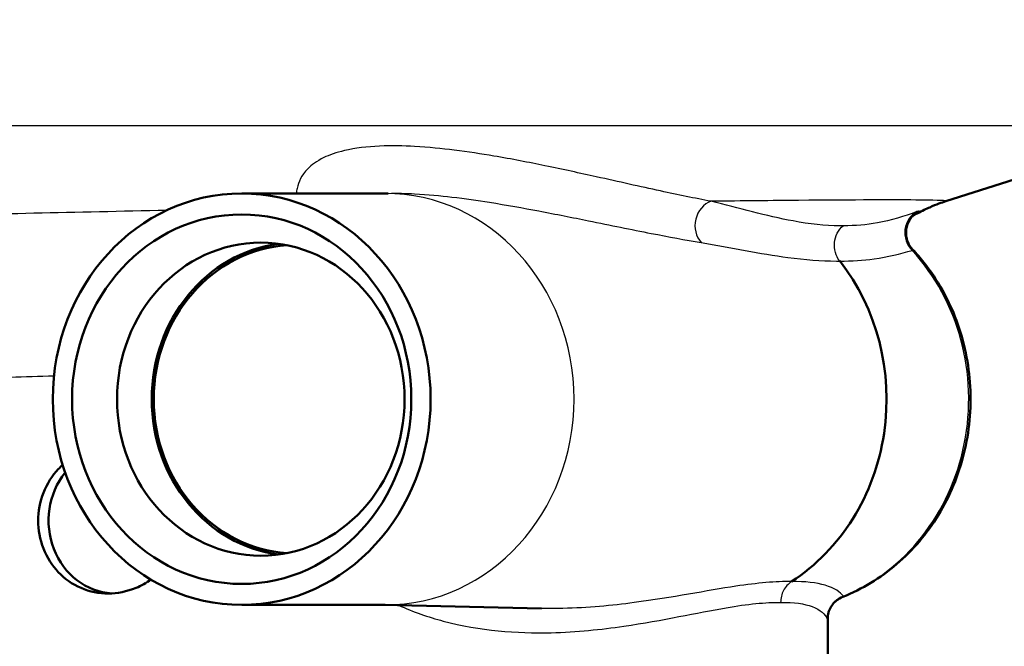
# Model space of a CAD drawing. Header units: millimetres. Extents: x 100 to 2000, y 93 to 2870.
# Tile 16 of 36: x 645 to 685, y 1509 to 1535. Entities that reach past the tile are written whole.
import ezdxf

# ---------------------------------------------------------------- set-up
doc = ezdxf.new("R2010")
doc.units = ezdxf.units.MM
doc.header["$LTSCALE"] = 10
for name, color, linetype, lineweight in [('Dimensions(ISO)', 7, 'Continuous', 25), ('Visible Edges(ISO)', 7, 'Continuous', 50), ('Visible Tangent Edges(ISO)', 7, 'Continuous', 25)]:
    doc.layers.add(name, color=color, linetype=linetype, lineweight=lineweight)
doc.styles.add('Text_3.5mm', font='arial.ttf', dxfattribs={"width": 0.9})
doc.dimstyles.new('KS-STANDARD', dxfattribs={"dimscale": 10, "dimtxt": 3.5, "dimasz": 2.5, "dimexe": 3.175, "dimexo": 0, "dimgap": 0.8, "dimtad": 1, "dimdec": 1, "dimrnd": 1e-08, "dimtxsty": 'Text_3.5mm', "dimcen": 0.09, "dimdle": 10, "dimclrd": 7, "dimclre": 7, "dimclrt": 7, "dimadec": 0, "dimazin": 2, "dimtfac": 0.714286, "dimtdec": 4, "dimtmove": 0, "dimatfit": 3, "dimfxl": 0, "dimtolj": 1, "dimlwd": 25, "dimlwe": 25, "dimarcsym": 0})

# ---------------------------------------------------------------- blocks, each defined once
blk = doc.blocks.new('*D7')
at = {"layer": 'Defpoints', "color": 0, "linetype": 'Continuous'}
for p in [(1000.641, 1732.747), (1083.835, 1732.747), (653.879, 1459.555)]:
    blk.add_point(p, dxfattribs=at)
at = {"layer": 'Dimensions(ISO)', "color": 7, "linetype": 'Continuous', "lineweight": 25}
for p, q in [((1000.641, 1732.747), (1115.585, 1732.747)), ((1083.835, 1484.555), (1083.835, 1707.747)), ((653.879, 1459.555), (1115.585, 1459.555))]:
    blk.add_line(p, q, dxfattribs=at)
at = {"layer": 'Dimensions(ISO)', "color": 7, "linetype": 'Continuous'}
for points in [[(1079.668, 1707.747), (1088.002, 1707.747), (1083.835, 1732.747)], [(1079.668, 1484.555), (1088.002, 1484.555), (1083.835, 1459.555)]]:
    blk.add_solid(points, dxfattribs=at)
at = {"layer": 'Dimensions(ISO)', "color": 7, "linetype": 'Continuous', "lineweight": 25, "insert": (1057.953, 1575.238), "char_height": 35, "attachment_point": 4, "rotation": 90, "style": 'Text_3.5mm'}
blk.add_mtext('\\A1;273', dxfattribs=at)

msp = doc.modelspace()

# ---------------------------------------------------------------- linework, layer by layer
at = {"layer": 'Visible Edges(ISO)'}
for p, q in [((682.744, 1527.704), (692.487, 1530.808)), ((659.64, 1528.026), (653.726, 1528.026)), ((659.561, 1528.026), (659.756, 1528.03)), ((659.64, 1511.084), (653.726, 1511.084)), ((659.561, 1511.084), (666.085, 1510.94)), ((677.879, 1508.855), (677.879, 1510.628))]:
    msp.add_line(p, q, dxfattribs=at)
for centre, major_axis in [((653.726, 1519.555), (0, 8.471)), ((653.726, 1519.555), (0, -7.606)), ((654.514, 1519.555), (0, 6.445))]:
    msp.add_ellipse(centre, major_axis=major_axis, ratio=0.918978, dxfattribs=at)
for centre, major_axis, start_param, end_param in [((655.934, 1519.555), (0, 6.435), 0.114156, 3.027436), ((655.934, 1519.555), (0, 6.345), 0.056849, 3.084744), ((672.258, 1519.555), (0, 8.75), 3.680062, 5.420257), ((648.525, 1514.555), (0, -3), 3.991919, 6.230453)]:
    msp.add_ellipse(centre, major_axis=major_axis, ratio=0.918978, start_param=start_param, end_param=end_param, dxfattribs=at)
for points, knots in [([(681.393, 1527.109), (681.453, 1527.144), (681.511, 1527.176), (681.766, 1527.312), (681.933, 1527.39), (682.224, 1527.517), (682.347, 1527.565), (682.565, 1527.645), (682.66, 1527.677), (682.744, 1527.704)], [17.78512957, 17.78512957, 17.78512957, 17.78512957, 17.78818908, 17.78818908, 17.79923622, 17.79923622, 17.81028337, 17.81028337, 17.82133052, 17.82133052, 17.82133052, 17.82133052]), ([(681.485, 1527.187), (681.485, 1527.187), (681.485, 1527.187), (681.483, 1527.186), (681.479, 1527.184), (681.466, 1527.174), (681.454, 1527.164), (681.417, 1527.132), (681.399, 1527.116), (681.349, 1527.064), (681.318, 1527.031), (681.234, 1526.91), (681.173, 1526.823), (681.104, 1526.543), (681.087, 1526.406), (681.13, 1526.141), (681.167, 1526.028), (681.264, 1525.851), (681.316, 1525.781), (681.37, 1525.723)], [0.2177728, 0.2177728, 0.2177728, 0.2177728, 0.22133565, 0.22133565, 0.22948386, 0.22948386, 0.24086719, 0.24086719, 0.24814137, 0.24814137, 0.25492474, 0.25492474, 0.26182171, 0.26182171, 0.26574489, 0.26574489, 0.26833211, 0.26833211, 0.27029347, 0.27029347, 0.27029347, 0.27029347]), ([(678.494, 1511.417), (679.295, 1511.735), (680.047, 1512.19), (681.384, 1513.332), (681.968, 1514.022), (682.91, 1515.566), (683.266, 1516.422), (683.711, 1518.215), (683.798, 1519.152), (683.693, 1521.01), (683.501, 1521.931), (682.855, 1523.659), (682.402, 1524.467), (681.69, 1525.368), (681.534, 1525.549), (681.37, 1525.723)], [1.920598, 1.920598, 1.920598, 1.920598, 2.236214, 2.236214, 2.555464, 2.555464, 2.878104, 2.878104, 3.202764, 3.202764, 3.527896, 3.527896, 3.851973, 3.851973, 3.93772, 3.93772, 3.93772, 3.93772]), ([(645.342, 1514.555), (645.342, 1514.932), (645.413, 1515.333), (645.7, 1516.072), (645.917, 1516.409), (646.226, 1516.735), (646.286, 1516.793), (646.35, 1516.848)], [0, 0, 0, 0, 0.1129585, 0.1129585, 0.225917, 0.225917, 0.2513079, 0.2513079, 0.2513079, 0.2513079]), ([(649.985, 1512.127), (649.797, 1511.992), (649.591, 1511.876), (649.001, 1511.632), (648.599, 1511.555), (647.855, 1511.555), (647.463, 1511.629), (646.748, 1511.935), (646.424, 1512.167), (645.917, 1512.701), (645.7, 1513.038), (645.413, 1513.777), (645.342, 1514.178), (645.342, 1514.555)], [1.1866654, 1.1866654, 1.1866654, 1.1866654, 1.2537885, 1.2537885, 1.3695963, 1.3695963, 1.483479, 1.483479, 1.5973617, 1.5973617, 1.7103201, 1.7103201, 1.8232786, 1.8232786, 1.8232786, 1.8232786]), ([(678.494, 1511.417), (678.395, 1511.377), (678.313, 1511.326), (678.165, 1511.211), (678.11, 1511.148), (678.008, 1511.014), (677.978, 1510.953), (677.926, 1510.839), (677.914, 1510.795), (677.895, 1510.728), (677.891, 1510.705), (677.884, 1510.667), (677.882, 1510.654), (677.879, 1510.63), (677.878, 1510.622), (677.877, 1510.614), (677.877, 1510.613), (677.877, 1510.613)], [0.0293386, 0.0293386, 0.0293386, 0.0293386, 0.03201166, 0.03201166, 0.0354725, 0.0354725, 0.04061092, 0.04061092, 0.04767668, 0.04767668, 0.0546941, 0.0546941, 0.06235908, 0.06235908, 0.07247794, 0.07247794, 0.07996866, 0.07996866, 0.07996866, 0.07996866])]:
    msp.add_open_spline(points, degree=3, knots=knots, dxfattribs=at)
at = {"layer": 'Visible Tangent Edges(ISO)'}
msp.add_line((692.487, 1530.808), (626.26, 1530.808), dxfattribs=at)
for centre, major_axis, ratio, start_param, end_param in [((659.64, 1519.555), (0, 8.471), 0.918978, 3.141593, 6.283185), ((673.273, 1526.749), (0.182, 0.983), 0.863074, 0.453292, 2.576362), ((682.008, 1526.388), (-0.322, 0.947), 0.952372, 0.154644, 2.046563), ((675.712, 1519.555), (0, -8.674), 0.918978, 0.360495, 2.355176), ((678.851, 1510.503), (-0.935, -0.356), 0.991368, 4.685782, 5.916689)]:
    msp.add_ellipse(centre, major_axis=major_axis, ratio=ratio, start_param=start_param, end_param=end_param, dxfattribs=at)
for points, knots in [([(673.065, 1527.702), (672.396, 1527.828), (671.704, 1527.971), (670.146, 1528.307), (669.269, 1528.505), (667.666, 1528.86), (666.965, 1529.014), (665.559, 1529.303), (664.861, 1529.44), (663.599, 1529.654), (663.061, 1529.737), (661.974, 1529.873), (661.432, 1529.928), (660.392, 1529.986), (659.905, 1529.996), (658.905, 1529.951), (658.393, 1529.891), (657.623, 1529.71), (657.339, 1529.609), (656.813, 1529.355), (656.605, 1529.198), (656.188, 1528.774), (656.068, 1528.502), (655.993, 1528.164), (655.982, 1528.095), (655.975, 1528.026)], [-3.055679, -3.055679, -3.055679, -3.055679, -2.646301, -2.646301, -2.171167, -2.171167, -1.827711, -1.827711, -1.51945, -1.51945, -1.306979, -1.306979, -1.11653, -1.11653, -0.965789, -0.965789, -0.813406, -0.813406, -0.69195, -0.69195, -0.532264, -0.532264, -0.266135, -0.266135, -0.197429, -0.197429, -0.197429, -0.197429]), ([(659.755, 1528.03), (660.13, 1528.038), (660.498, 1528.029), (661.394, 1527.983), (661.905, 1527.934), (662.933, 1527.813), (663.445, 1527.74), (664.651, 1527.549), (665.322, 1527.428), (666.68, 1527.17), (667.36, 1527.034), (668.922, 1526.717), (669.781, 1526.541), (671.316, 1526.242), (672.001, 1526.115), (672.664, 1526.003)], [0.99261, 0.99261, 0.99261, 0.99261, 1.11653, 1.11653, 1.306979, 1.306979, 1.51945, 1.51945, 1.827711, 1.827711, 2.171167, 2.171167, 2.646301, 2.646301, 3.055679, 3.055679, 3.055679, 3.055679]), ([(682.743, 1527.704), (682.819, 1527.729), (682.471, 1527.745), (680.704, 1527.764), (678.981, 1527.759), (675.589, 1527.73), (674.381, 1527.718), (673.065, 1527.702)], [-17.821331, -17.821331, -17.821331, -17.821331, -16.903779, -16.903779, -15.696596, -15.696596, -15.131856, -15.131856, -15.131856, -15.131856]), ([(678.515, 1526.696), (678.47, 1526.695), (678.424, 1526.695), (677.764, 1526.695), (677.117, 1526.767), (675.363, 1527.092), (674.198, 1527.432), (673.065, 1527.702)], [1.177731, 1.177731, 1.177731, 1.177731, 1.212431, 1.212431, 1.677656, 1.677656, 2.424862, 2.424862, 2.424862, 2.424862]), ([(650.629, 1527.326), (646.921, 1527.249), (643.299, 1527.167), (636.742, 1527.002), (633.812, 1526.92), (630.656, 1526.819), (629.922, 1526.794), (629.259, 1526.77)], [-19.308771, -19.308771, -19.308771, -19.308771, -18.108727, -18.108727, -16.901662, -16.901662, -16.492183, -16.492183, -16.492183, -16.492183]), ([(681.551, 1527.276), (681.023, 1527.086), (680.488, 1526.915), (679.471, 1526.729), (679.004, 1526.688), (678.515, 1526.696)], [0, 0, 0, 0, 0.4930862, 0.4930862, 0.8807651, 0.8807651, 0.8807651, 0.8807651]), ([(681.459, 1527.168), (681.486, 1527.184), (681.509, 1527.199), (681.62, 1527.268), (681.661, 1527.298), (681.636, 1527.304), (681.604, 1527.296), (681.551, 1527.276)], [0.178715, 0.178715, 0.178715, 0.178715, 0.1978137, 0.1978137, 0.277934, 0.277934, 0.3280092, 0.3280092, 0.3280092, 0.3280092]), ([(678.367, 1525.244), (678.286, 1525.348), (678.225, 1525.47), (678.151, 1525.731), (678.139, 1525.869), (678.167, 1526.14), (678.206, 1526.273), (678.331, 1526.51), (678.415, 1526.614), (678.515, 1526.696)], [0, 0, 0, 0, 0.25, 0.25, 0.5, 0.5, 0.75, 0.75, 1, 1, 1, 1]), ([(672.664, 1526.003), (673.875, 1525.8), (675.102, 1525.542), (676.934, 1525.297), (677.604, 1525.243), (678.277, 1525.244), (678.322, 1525.244), (678.367, 1525.244)], [-2.424862, -2.424862, -2.424862, -2.424862, -1.677656, -1.677656, -1.212431, -1.212431, -1.178604, -1.178604, -1.178604, -1.178604]), ([(678.367, 1525.244), (678.867, 1525.238), (679.339, 1525.268), (680.346, 1525.409), (680.863, 1525.538), (681.354, 1525.682)], [-0.8798923, -0.8798923, -0.8798923, -0.8798923, -0.4930862, -0.4930862, 0, 0, 0, 0]), ([(681.354, 1525.682), (681.372, 1525.697), (681.378, 1525.709), (681.372, 1525.721), (681.371, 1525.722), (681.37, 1525.723)], [-0.32800922, -0.32800922, -0.32800922, -0.32800922, -0.27793404, -0.27793404, -0.27029347, -0.27029347, -0.27029347, -0.27029347]), ([(633.438, 1520.099), (634.002, 1520.123), (634.628, 1520.148), (637.283, 1520.25), (639.73, 1520.332), (643.6, 1520.449), (644.779, 1520.483), (645.992, 1520.517)], [16.484553, 16.484553, 16.484553, 16.484553, 16.901662, 16.901662, 18.108727, 18.108727, 18.606451, 18.606451, 18.606451, 18.606451]), ([(676.382, 1512.043), (675.743, 1512.059), (674.974, 1511.985), (672.889, 1511.673), (671.479, 1511.387), (668.975, 1511.057), (667.992, 1510.962), (666.672, 1510.934), (666.38, 1510.933), (666.084, 1510.94)], [4.861414, 4.861414, 4.861414, 4.861414, 5.346773, 5.346773, 6.010624, 6.010624, 6.398941, 6.398941, 6.507764, 6.507764, 6.507764, 6.507764]), ([(676.382, 1512.043), (676.314, 1511.999), (676.251, 1511.945), (676.141, 1511.822), (676.093, 1511.753), (676.015, 1511.603), (675.985, 1511.523), (675.944, 1511.357), (675.934, 1511.271), (675.934, 1511.185)], [0, 0, 0, 0, 0.25, 0.25, 0.5, 0.5, 0.75, 0.75, 1, 1, 1, 1]), ([(678.524, 1511.439), (678.401, 1511.608), (678.149, 1511.778), (677.417, 1512), (676.951, 1512.057), (676.382, 1512.043)], [0, 0, 0, 0, 0.4643573, 0.4643573, 0.8981975, 0.8981975, 0.8981975, 0.8981975]), ([(660.191, 1511.071), (660.795, 1510.799), (661.415, 1510.585), (663.551, 1510.017), (665.065, 1509.907), (667.533, 1509.967), (668.538, 1510.073), (671.082, 1510.445), (672.499, 1510.766), (674.567, 1511.118), (675.321, 1511.201), (675.934, 1511.185)], [-7.129082, -7.129082, -7.129082, -7.129082, -6.917154, -6.917154, -6.398941, -6.398941, -6.010624, -6.010624, -5.346773, -5.346773, -4.860541, -4.860541, -4.860541, -4.860541]), ([(675.934, 1511.185), (676.483, 1511.199), (676.92, 1511.135), (677.578, 1510.885), (677.783, 1510.693), (677.852, 1510.503)], [-0.8990701, -0.8990701, -0.8990701, -0.8990701, -0.4643573, -0.4643573, 0, 0, 0, 0]), ([(677.852, 1510.503), (677.862, 1510.477), (677.869, 1510.483), (677.876, 1510.546), (677.877, 1510.579), (677.878, 1510.622)], [0, 0, 0, 0, 0.0653565, 0.0653565, 0.101142, 0.101142, 0.101142, 0.101142])]:
    msp.add_open_spline(points, degree=3, knots=knots, dxfattribs=at)
msp.add_open_spline([(678.494, 1511.417), (678.504, 1511.42), (678.513, 1511.428), (678.524, 1511.439)], degree=3, dxfattribs=at)

# ---------------------------------------------------------------- dimensions: what is measured, and where the dimension line sits
at = {"layer": 'Dimensions(ISO)', "color": 7, "linetype": 'Continuous', "lineweight": 25}
dim = msp.add_linear_dim(base=(1083.835, 1732.747), p1=(653.879, 1459.555), p2=(1000.641, 1732.747), angle=90, dimstyle='KS-STANDARD', override={"dimgap": 0.8, "dimdec": 0, "dimtol": 0, "dimlim": 0, "dimtp": 0, "dimtm": 0, "dimtdec": 4, "dimtofl": 0, "dimatfit": 1}, dxfattribs=at)
dim.commit()
dim.dimension.update_dxf_attribs({"geometry": '*D7', "text_midpoint": (1083.835, 1610.305), "dimtype": 160})

doc.saveas('drawing.dxf')
